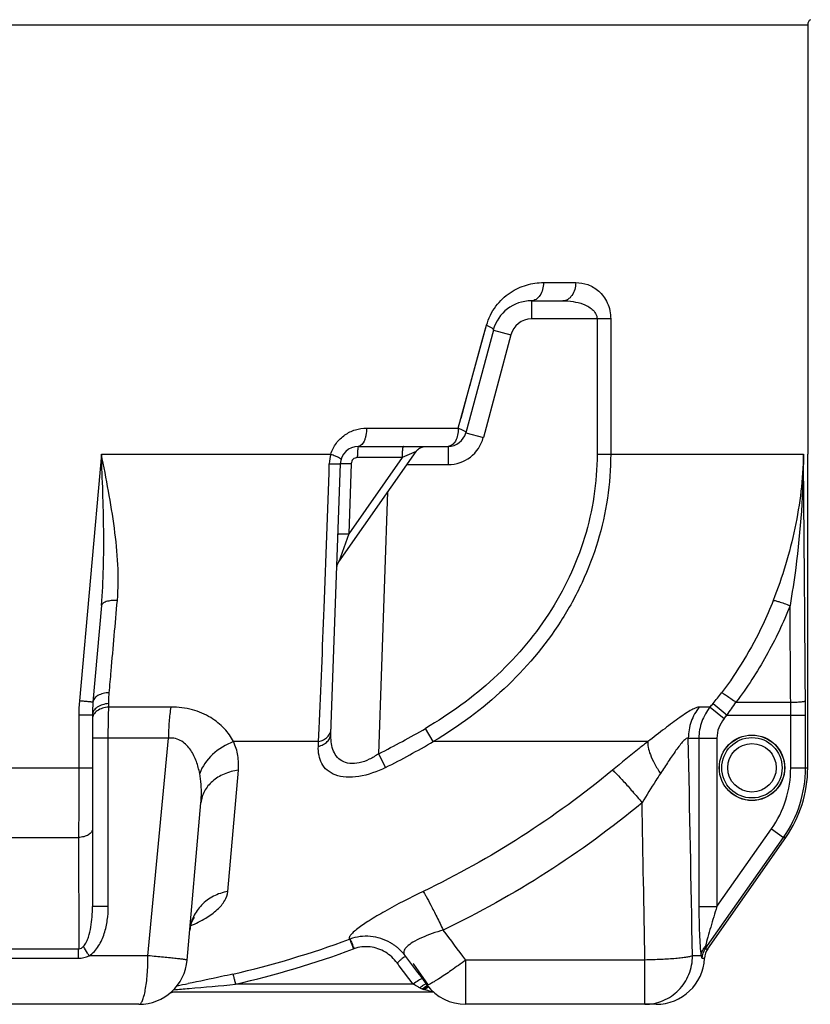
# Model space of a CAD drawing. Header units: millimetres. Extents: x 0 to 297, y 0 to 210.
# Tile 16 of 38: x 59 to 72, y 132 to 148. Entities that reach past the tile are written whole.
import ezdxf

# ---------------------------------------------------------------- set-up
doc = ezdxf.new("R2010")
doc.units = ezdxf.units.MM
doc.header["$LTSCALE"] = 16.335
doc.layers.get('0').update_dxf_attribs({"linetype": 'CONTINUOUS'})
doc.layers.add('08_SURFACES', color=7, linetype='CONTINUOUS')
doc.layers.add('AXES_REF', color=7, linetype='CONTINUOUS')

msp = doc.modelspace()

# ---------------------------------------------------------------- linework, layer by layer
at = {"color": 9, "linetype": 'Continuous'}
for p, q in [((45.948, 148.029), (71.948, 148.029)), ((67.589, 143.776), (68.12, 143.776)), ((67.389, 143.476), (67.389, 143.176)), ((66.184, 141.376), (66.65, 143.072)), ((66.591, 142.858), (66.65, 143.072)), ((68.698, 143.176), (67.389, 143.176)), ((68.473, 143.176), (68.473, 140.948)), ((68.698, 143.176), (68.698, 140.948)), ((67.051, 142.917), (66.597, 141.221)), ((66.762, 142.994), (67.051, 142.917)), ((66.426, 142.257), (66.591, 142.858)), ((66.375, 142.071), (66.426, 142.257)), ((66.23, 141.542), (66.325, 141.89)), ((64.669, 141.376), (66.184, 141.376)), ((66.307, 141.298), (66.597, 141.221)), ((60.295, 140.948), (59.933, 136.878)), ((60.295, 140.948), (64.081, 140.948)), ((65.488, 140.991), (65.257, 140.89)), ((66.017, 141.076), (66.017, 140.776)), ((68.473, 140.948), (71.878, 140.948)), ((65.257, 140.89), (64.377, 139.634)), ((64.417, 140.793), (64.377, 139.634)), ((65.257, 140.89), (64.517, 140.89)), ((65.338, 140.776), (66.017, 140.776)), ((64.871, 136.008), (65.022, 140.325)), ((64.377, 139.634), (64.213, 139.17)), ((60.418, 136.778), (60.418, 136.834)), ((61.443, 136.778), (60.418, 136.778)), ((70.339, 136.778), (70.16, 136.778)), ((70.339, 136.778), (70.568, 136.586)), ((70.386, 136.834), (70.617, 136.645)), ((70.764, 136.857), (71.667, 136.857)), ((60.148, 136.645), (59.922, 136.645)), ((59.922, 136.645), (59.922, 135.774)), ((70.617, 136.645), (71.911, 136.645)), ((71.668, 135.774), (71.668, 136.645)), ((71.911, 135.774), (71.911, 136.645)), ((63.878, 136.207), (63.888, 136.423)), ((65.771, 136.207), (65.643, 136.426)), ((61.402, 136.265), (60.148, 136.265)), ((60.409, 133.487), (60.409, 136.265)), ((61.064, 132.676), (61.402, 136.265)), ((69.978, 136.265), (70.45, 136.265)), ((70.153, 136.265), (70.153, 133.487)), ((70.45, 136.265), (70.45, 133.487)), ((63.878, 136.207), (62.476, 136.207)), ((63.875, 136.129), (63.878, 136.207)), ((69.311, 136.207), (65.771, 136.207)), ((64.984, 135.781), (64.871, 136.008)), ((57.748, 135.774), (60.148, 135.774)), ((62.38, 133.736), (62.555, 135.737)), ((71.668, 135.774), (71.948, 135.774)), ((70.45, 133.487), (71.349, 134.767)), ((71.349, 134.767), (71.549, 134.627)), ((57.976, 134.627), (59.919, 134.627)), ((59.919, 134.627), (59.921, 132.791)), ((70.259, 132.791), (71.549, 134.627)), ((71.586, 134.627), (71.549, 134.627)), ((60.409, 133.487), (60.148, 133.487)), ((70.153, 133.487), (70.45, 133.487)), ((57.974, 132.791), (59.921, 132.791)), ((61.064, 132.676), (60.094, 132.676)), ((70.189, 132.676), (70.048, 132.676)), ((70.259, 132.791), (70.3, 132.791)), ((57.979, 132.635), (59.916, 132.635)), ((65.438, 132.206), (65.207, 132.511)), ((65.681, 132.206), (65.448, 132.536)), ((69.262, 132.606), (66.306, 132.606)), ((66.306, 131.876), (66.306, 132.606)), ((69.262, 131.876), (69.262, 132.606)), ((70.205, 132.635), (70.247, 132.635)), ((65.438, 132.206), (62.508, 132.206)), ((61.454, 132.073), (61.469, 132.076))]:
    msp.add_line(p, q, dxfattribs=at)
at = {"color": 7, "linetype": 'Continuous'}
for p, q in [((71.948, 148.029), (71.948, 140.948)), ((67.389, 143.476), (67.908, 143.476)), ((66.762, 142.994), (66.307, 141.298)), ((64.213, 139.17), (65.488, 140.991)), ((64.537, 141.076), (66.017, 141.076)), ((64.082, 136.339), (64.238, 140.786)), ((60.296, 138.451), (60.157, 136.857)), ((60.148, 136.645), (60.148, 133.487)), ((61.712, 132.606), (61.938, 135.2)), ((70.3, 132.791), (71.586, 134.627)), ((60.915, 131.876), (56.981, 131.876)), ((69.448, 131.876), (66.306, 131.876))]:
    msp.add_line(p, q, dxfattribs=at)
for points in [[(65.488, 140.991), (65.489, 140.992), (65.492, 140.996), (65.495, 141), (65.498, 141.004), (65.502, 141.008), (65.505, 141.012), (65.508, 141.015), (65.512, 141.019), (65.515, 141.022), (65.519, 141.026), (65.523, 141.029), (65.527, 141.032), (65.531, 141.035), (65.535, 141.038), (65.539, 141.041), (65.543, 141.044), (65.547, 141.046), (65.551, 141.049), (65.556, 141.051), (65.56, 141.054), (65.565, 141.056), (65.569, 141.058), (65.574, 141.06), (65.578, 141.062), (65.583, 141.064), (65.588, 141.065), (65.593, 141.067), (65.597, 141.068), (65.602, 141.07), (65.607, 141.071), (65.612, 141.072), (65.617, 141.073), (65.622, 141.074), (65.627, 141.074), (65.632, 141.075), (65.637, 141.075), (65.642, 141.076), (65.647, 141.076), (65.652, 141.076)], [(64.177, 139.063), (64.178, 139.068), (64.178, 139.073), (64.178, 139.078), (64.179, 139.082), (64.18, 139.087), (64.181, 139.092), (64.182, 139.097), (64.183, 139.102), (64.184, 139.107), (64.185, 139.111), (64.186, 139.116), (64.188, 139.121), (64.19, 139.125), (64.191, 139.13), (64.193, 139.134), (64.195, 139.139), (64.197, 139.143), (64.2, 139.148), (64.202, 139.152), (64.204, 139.156), (64.207, 139.161), (64.21, 139.165), (64.212, 139.169), (64.213, 139.17)], [(61.755, 133.099), (61.756, 133.109), (61.757, 133.12), (61.759, 133.131), (61.76, 133.142), (61.762, 133.152), (61.765, 133.162), (61.767, 133.172), (61.769, 133.181), (61.772, 133.19), (61.774, 133.199), (61.777, 133.207), (61.78, 133.215), (61.783, 133.222), (61.785, 133.229), (61.788, 133.236), (61.791, 133.242), (61.794, 133.248), (61.796, 133.254), (61.799, 133.259), (61.802, 133.264), (61.804, 133.269), (61.807, 133.273), (61.809, 133.277), (61.811, 133.281), (61.814, 133.284), (61.816, 133.287), (61.817, 133.29), (61.819, 133.293), (61.821, 133.295), (61.822, 133.297), (61.824, 133.299), (61.825, 133.3), (61.826, 133.302), (61.827, 133.303), (61.828, 133.304), (61.829, 133.305), (61.829, 133.305), (61.829, 133.305), (61.829, 133.305)], [(65.075, 132.886), (65.087, 132.878), (65.098, 132.871), (65.109, 132.864), (65.12, 132.857), (65.131, 132.849), (65.142, 132.841), (65.153, 132.833), (65.164, 132.824), (65.174, 132.816), (65.185, 132.807), (65.195, 132.798), (65.205, 132.788), (65.216, 132.779), (65.226, 132.769), (65.235, 132.759), (65.245, 132.749), (65.255, 132.738), (65.264, 132.728), (65.273, 132.717), (65.282, 132.706), (65.291, 132.695), (65.297, 132.686)], [(65.297, 132.686), (65.364, 132.598), (65.413, 132.532), (65.463, 132.466), (65.513, 132.399), (65.564, 132.332), (65.615, 132.263), (65.665, 132.197)]]:
    msp.add_lwpolyline(points, dxfattribs=at)
at = {"color": 9, "linetype": 'Continuous'}
for radius in [0.538, 0.498]:
    msp.add_circle((71.028, 135.776), radius, dxfattribs=at)
at = {"color": 7, "linetype": 'Continuous'}
for centre, radius, start, end in [((72.048, 148.029), 0.1, 124.5181, 180), ((67.389, 142.826), 0.65, 90, 165), ((66.017, 141.376), 0.3, 270, 345), ((64.537, 140.776), 0.3, 90, 178), ((62.585, 136.645), 2.438, 175, 180), ((69.948, 135.774), 2, 325, 360), ((70.546, 132.619), 0.3, 145, 177.0466), ((60.915, 132.676), 0.8, 270, 355), ((69.448, 132.676), 0.8, 270, 357.0466), ((66.306, 132.676), 0.8, 216.8031, 270), ((58.948, 147.876), 16, 278.9544, 279.0125)]:
    msp.add_arc(centre, radius, start, end, dxfattribs=at)
at = {"color": 9, "linetype": 'Continuous'}
for centre, radius, start, end in [((67.389, 142.826), 0.35, 90, 165), ((66.017, 141.376), 0.6, 270, 345), ((64.701, 140.767), 0.646, 163.7686, 178.0134), ((-1543.647, 125.936), 1615.594, 0.388056, 0.532384), ((62.555, 136.644), 2.633, 174.906, 179.9986), ((66.244, 140.25), 5.369, 320.4934, 322.9149), ((37.415, 136.645), 34.496, 359.9986, 0.3867), ((65.377, 140.964), 6.492, 319.8513, 320.4991), ((65.444, 140.383), 6.382, 324.1456, 326.4655), ((42.614, 136.645), 29.054, 359.9985, 0.4174), ((65.375, 140.964), 6.792, 319.8631, 320.5108), ((58.948, 147.876), 13.264, 296.5252, 300.3188), ((-1127.511, 111.179), 1197.751, 1.028398, 1.200107), ((58.948, 147.876), 13.517, 296.5252, 300.3188), ((-1222.869, 111.051), 1292.31, 0.955727, 1.070736), ((-71.933, 29.188), 172.642, 36.80063, 37.0052), ((58.949, 147.625), 15.651, 282.9765, 290.3339), ((64.659, 132.218), 0.781, 109.7698, 110.3383), ((64.655, 132.174), 0.826, 59.4505, 60.3539), ((58.949, 147.648), 15.846, 282.9765, 290.3339), ((64.734, 132.038), 0.801, 109.7779, 110.3388), ((66.8, 133.72), 2, 215.5172, 217.182), ((67.003, 133.641), 1.908, 214.819, 215.4097), ((57.453, 154.385), 22.576, 280.4444, 280.9116), ((58.034, 177.525), 45.539, 274.6725, 275.6375), ((57.499, 183.55), 51.587, 274.4334, 274.7198), ((65.823, 132.733), 0.647, 244.8448, 248.7871), ((65.806, 132.747), 0.654, 250.6181, 252.2508), ((65.879, 132.908), 0.829, 250.8828, 252.304)]:
    msp.add_arc(centre, radius, start, end, dxfattribs=at)
for points, knots in [([(66.65, 143.072), (66.681, 143.185), (66.782, 143.392), (67.023, 143.619), (67.3, 143.748), (67.495, 143.776), (67.589, 143.776)], [0, 0, 0, 0, 0.279796, 0.537132, 0.774974, 1, 1, 1, 1]), ([(67.589, 143.776), (67.589, 143.737), (67.579, 143.663), (67.538, 143.565), (67.474, 143.495), (67.416, 143.476), (67.389, 143.476)], [0, 0, 0, 0, 0.294154, 0.564662, 0.797666, 1, 1, 1, 1]), ([(68.12, 143.776), (68.12, 143.737), (68.11, 143.662), (68.065, 143.564), (67.996, 143.494), (67.936, 143.476), (67.908, 143.476)], [0, 0, 0, 0, 0.288194, 0.555681, 0.790789, 1, 1, 1, 1]), ([(68.12, 143.776), (68.187, 143.776), (68.326, 143.754), (68.517, 143.641), (68.662, 143.441), (68.698, 143.267), (68.698, 143.176)], [0, 0, 0, 0, 0.218054, 0.445693, 0.703188, 1, 1, 1, 1]), ([(67.908, 143.476), (67.965, 143.476), (68.078, 143.468), (68.218, 143.434), (68.322, 143.387), (68.395, 143.337), (68.455, 143.269), (68.473, 143.207), (68.473, 143.176)], [0, 0, 0, 0, 0.24486, 0.489125, 0.612257, 0.737224, 0.865993, 1, 1, 1, 1]), ([(66.65, 143.072), (66.679, 143.06), (66.718, 143.041), (66.755, 143.014), (66.763, 142.999), (66.762, 142.994)], [0, 0, 0, 0, 0.685539, 0.886966, 1, 1, 1, 1]), ([(64.081, 140.948), (64.101, 141.012), (64.162, 141.134), (64.306, 141.272), (64.481, 141.357), (64.607, 141.376), (64.669, 141.376)], [0, 0, 0, 0, 0.26064, 0.513821, 0.759543, 1, 1, 1, 1]), ([(64.669, 141.376), (64.669, 141.338), (64.665, 141.281), (64.648, 141.21), (64.624, 141.14), (64.58, 141.076), (64.537, 141.076)], [0, 0, 0, 0, 0.33397, 0.488378, 0.628452, 1, 1, 1, 1]), ([(66.184, 141.376), (66.184, 141.337), (66.177, 141.264), (66.143, 141.167), (66.091, 141.097), (66.04, 141.076), (66.017, 141.076)], [0, 0, 0, 0, 0.31062, 0.58987, 0.817493, 1, 1, 1, 1]), ([(66.184, 141.376), (66.203, 141.369), (66.234, 141.356), (66.274, 141.335), (66.299, 141.319), (66.309, 141.303), (66.307, 141.298)], [0, 0, 0, 0, 0.39031, 0.693102, 0.894168, 1, 1, 1, 1]), ([(60.559, 138.536), (60.577, 138.732), (60.577, 139.131), (60.494, 139.939), (60.377, 140.543), (60.295, 140.948)], [0, 0, 0, 0, 0.242262, 0.490856, 1, 1, 1, 1]), ([(60.296, 138.451), (60.314, 138.657), (60.334, 139.072), (60.337, 139.905), (60.313, 140.53), (60.295, 140.948)], [0, 0, 0, 0, 0.248409, 0.498152, 1, 1, 1, 1]), ([(64.081, 140.948), (64.105, 140.939), (64.147, 140.923), (64.201, 140.9), (64.233, 140.882), (64.248, 140.87), (64.251, 140.864), (64.25, 140.862)], [0, 0, 0, 0, 0.395132, 0.706689, 0.90978, 0.967265, 1, 1, 1, 1]), ([(64.537, 141.076), (64.536, 141.076), (64.532, 141.07), (64.529, 141.06), (64.526, 141.043), (64.522, 141.01), (64.519, 140.958), (64.518, 140.914), (64.517, 140.89)], [0, 0, 0, 0, 0.027116, 0.085389, 0.176748, 0.298808, 0.618056, 1, 1, 1, 1]), ([(65.277, 141.076), (65.275, 141.076), (65.271, 141.07), (65.269, 141.06), (65.265, 141.043), (65.261, 141.01), (65.258, 140.958), (65.257, 140.914), (65.257, 140.89)], [0, 0, 0, 0, 0.027116, 0.085389, 0.176748, 0.298808, 0.618056, 1, 1, 1, 1]), ([(68.473, 140.948), (68.473, 140.715), (68.438, 140.249), (68.282, 139.566), (68.028, 138.913), (67.572, 138.1), (66.805, 137.21), (66.045, 136.661), (65.643, 136.426)], [0, 0, 0, 0, 0.125079, 0.250161, 0.37525, 0.500348, 0.750084, 1, 1, 1, 1]), ([(68.698, 140.948), (68.698, 140.705), (68.662, 140.218), (68.501, 139.505), (68.24, 138.822), (67.77, 137.97), (66.977, 137.035), (66.188, 136.455), (65.771, 136.207)], [0, 0, 0, 0, 0.125084, 0.250171, 0.375263, 0.500362, 0.750099, 1, 1, 1, 1]), ([(71.878, 140.948), (71.869, 140.538), (71.772, 139.715), (71.531, 138.922), (71.38, 138.536)], [0, 0, 0, 0, 0.496799, 1, 1, 1, 1]), ([(71.878, 140.948), (71.875, 140.321), (71.817, 139.483), (71.691, 138.657), (71.656, 138.451)], [0, 0, 0, 0, 0.750113, 1, 1, 1, 1]), ([(63.888, 136.423), (63.918, 137.084), (63.976, 138.54), (64.028, 139.996), (64.056, 140.79)], [0, 0, 0, 0, 0.454897, 1, 1, 1, 1]), ([(64.056, 140.79), (64.08, 140.789), (64.116, 140.788), (64.16, 140.787), (64.186, 140.786), (64.207, 140.786), (64.222, 140.786), (64.23, 140.786), (64.234, 140.786), (64.236, 140.786), (64.238, 140.786), (64.238, 140.786)], [0, 0, 0, 0, 0.408185, 0.58072, 0.72718, 0.844458, 0.930074, 0.960418, 0.982229, 0.995409, 1, 1, 1, 1]), ([(64.238, 140.786), (64.238, 140.788), (64.244, 140.79), (64.253, 140.791), (64.269, 140.793), (64.291, 140.794), (64.318, 140.794), (64.36, 140.795), (64.394, 140.794), (64.417, 140.793)], [0, 0, 0, 0, 0.022933, 0.079525, 0.170076, 0.291939, 0.441169, 0.61283, 1, 1, 1, 1]), ([(64.517, 140.89), (64.492, 140.89), (64.44, 140.87), (64.418, 140.818), (64.417, 140.793)], [0, 0, 0, 0, 0.499578, 1, 1, 1, 1]), ([(64.197, 139.627), (64.197, 139.628), (64.203, 139.63), (64.212, 139.631), (64.229, 139.633), (64.25, 139.634), (64.277, 139.635), (64.32, 139.635), (64.354, 139.634), (64.377, 139.634)], [0, 0, 0, 0, 0.022933, 0.079525, 0.170076, 0.291939, 0.441169, 0.61283, 1, 1, 1, 1]), ([(60.559, 138.536), (60.526, 138.537), (60.463, 138.535), (60.39, 138.522), (60.344, 138.504), (60.314, 138.486), (60.298, 138.465), (60.296, 138.451)], [0, 0, 0, 0, 0.345557, 0.638501, 0.757192, 0.85546, 1, 1, 1, 1]), ([(60.426, 137.012), (60.436, 137.132), (60.48, 137.64), (60.525, 138.148), (60.559, 138.536)], [0, 0, 0, 0, 0.235101, 1, 1, 1, 1]), ([(71.38, 138.536), (71.326, 138.4), (71.095, 137.865), (70.791, 137.361), (70.527, 137.012)], [0, 0, 0, 0, 0.250206, 1, 1, 1, 1]), ([(71.38, 138.536), (71.383, 138.537), (71.394, 138.536), (71.414, 138.532), (71.442, 138.525), (71.491, 138.51), (71.563, 138.486), (71.624, 138.463), (71.656, 138.451)], [0, 0, 0, 0, 0.040672, 0.111047, 0.209733, 0.333898, 0.642845, 1, 1, 1, 1]), ([(71.656, 138.451), (71.545, 138.167), (71.283, 137.613), (70.948, 137.1), (70.764, 136.857)], [0, 0, 0, 0, 0.499889, 1, 1, 1, 1]), ([(60.157, 136.857), (60.157, 136.857), (60.155, 136.857), (60.152, 136.858), (60.147, 136.858), (60.14, 136.859), (60.13, 136.86), (60.114, 136.862), (60.09, 136.864), (60.057, 136.867), (60.018, 136.871), (59.976, 136.874), (59.947, 136.877), (59.933, 136.878)], [0, 0, 0, 0, 0.004766, 0.018899, 0.042299, 0.074767, 0.116019, 0.165698, 0.288529, 0.438984, 0.611822, 0.801025, 1, 1, 1, 1]), ([(60.426, 137.012), (60.392, 137.012), (60.327, 137.005), (60.241, 136.974), (60.179, 136.925), (60.159, 136.879), (60.157, 136.857)], [0, 0, 0, 0, 0.304529, 0.576601, 0.805219, 1, 1, 1, 1]), ([(60.418, 136.834), (60.418, 136.849), (60.418, 136.908), (60.422, 136.968), (60.426, 137.012)], [0, 0, 0, 0, 0.246788, 1, 1, 1, 1]), ([(70.527, 137.012), (70.531, 137.012), (70.54, 137.008), (70.557, 137), (70.581, 136.985), (70.623, 136.958), (70.685, 136.915), (70.736, 136.878), (70.764, 136.857)], [0, 0, 0, 0, 0.037483, 0.105593, 0.202931, 0.326673, 0.637525, 1, 1, 1, 1]), ([(71.667, 136.857), (71.697, 136.857), (71.74, 136.858), (71.795, 136.861), (71.831, 136.863), (71.861, 136.866), (71.885, 136.87), (71.9, 136.873), (71.908, 136.876), (71.91, 136.878)], [0, 0, 0, 0, 0.363289, 0.529227, 0.676927, 0.801343, 0.898315, 0.964847, 1, 1, 1, 1]), ([(60.418, 136.834), (60.382, 136.832), (60.315, 136.82), (60.227, 136.78), (60.164, 136.72), (60.148, 136.668), (60.148, 136.645)], [0, 0, 0, 0, 0.299027, 0.569709, 0.800525, 1, 1, 1, 1]), ([(60.418, 136.778), (60.382, 136.776), (60.315, 136.764), (60.226, 136.722), (60.164, 136.662), (60.148, 136.61), (60.148, 136.586)], [0, 0, 0, 0, 0.297679, 0.567731, 0.799029, 1, 1, 1, 1]), ([(60.409, 136.265), (60.409, 136.311), (60.41, 136.482), (60.413, 136.653), (60.418, 136.778)], [0, 0, 0, 0, 0.270109, 1, 1, 1, 1]), ([(61.443, 136.778), (61.428, 136.699), (61.409, 136.528), (61.402, 136.356), (61.402, 136.265)], [0, 0, 0, 0, 0.469824, 1, 1, 1, 1]), ([(62.476, 136.207), (62.436, 136.285), (62.327, 136.436), (62.096, 136.622), (61.792, 136.75), (61.563, 136.778), (61.443, 136.778)], [0, 0, 0, 0, 0.211447, 0.446394, 0.709561, 1, 1, 1, 1]), ([(70.16, 136.778), (70.142, 136.778), (70.098, 136.765), (70.026, 136.729), (69.936, 136.673), (69.831, 136.601), (69.713, 136.515), (69.538, 136.383), (69.404, 136.279), (69.311, 136.207)], [0, 0, 0, 0, 0.052233, 0.130906, 0.234786, 0.36022, 0.503003, 0.659274, 1, 1, 1, 1]), ([(70.16, 136.778), (70.102, 136.707), (70.009, 136.543), (69.978, 136.357), (69.978, 136.265)], [0, 0, 0, 0, 0.4987, 1, 1, 1, 1]), ([(70.339, 136.778), (70.28, 136.707), (70.185, 136.543), (70.153, 136.357), (70.153, 136.265)], [0, 0, 0, 0, 0.499936, 1, 1, 1, 1]), ([(70.568, 136.586), (70.53, 136.541), (70.471, 136.439), (70.45, 136.323), (70.45, 136.265)], [0, 0, 0, 0, 0.500013, 1, 1, 1, 1]), ([(63.878, 136.207), (63.906, 136.214), (63.96, 136.233), (64.027, 136.281), (64.072, 136.344), (64.084, 136.392), (64.085, 136.416)], [0, 0, 0, 0, 0.278323, 0.537159, 0.775364, 1, 1, 1, 1]), ([(61.917, 135.682), (61.904, 135.749), (61.868, 135.882), (61.792, 136.039), (61.705, 136.149), (61.622, 136.219), (61.518, 136.263), (61.441, 136.268), (61.402, 136.265)], [0, 0, 0, 0, 0.241049, 0.484346, 0.607871, 0.733724, 0.863853, 1, 1, 1, 1]), ([(63.875, 136.129), (63.903, 136.136), (63.957, 136.155), (64.024, 136.203), (64.069, 136.266), (64.081, 136.315), (64.082, 136.339)], [0, 0, 0, 0, 0.277607, 0.536198, 0.774694, 1, 1, 1, 1]), ([(64.871, 136.008), (64.821, 135.974), (64.719, 135.912), (64.557, 135.851), (64.399, 135.836), (64.261, 135.877), (64.165, 135.966), (64.109, 136.08), (64.083, 136.206), (64.081, 136.294), (64.082, 136.339)], [0, 0, 0, 0, 0.156907, 0.307951, 0.44429, 0.561694, 0.668022, 0.773722, 0.883935, 1, 1, 1, 1]), ([(69.978, 136.265), (69.967, 136.269), (69.943, 136.258), (69.918, 136.238), (69.881, 136.201), (69.833, 136.143), (69.773, 136.063), (69.711, 135.973), (69.626, 135.846), (69.561, 135.748), (69.518, 135.682)], [0, 0, 0, 0, 0.047847, 0.086706, 0.134926, 0.252368, 0.387818, 0.533626, 0.685648, 1, 1, 1, 1]), ([(62.476, 136.207), (62.348, 136.16), (62.118, 136.022), (61.959, 135.8), (61.917, 135.682)], [0, 0, 0, 0, 0.5212, 1, 1, 1, 1]), ([(62.555, 135.737), (62.562, 135.817), (62.557, 135.979), (62.51, 136.134), (62.476, 136.207)], [0, 0, 0, 0, 0.497838, 1, 1, 1, 1]), ([(64.984, 135.781), (64.845, 135.712), (64.629, 135.633), (64.341, 135.613), (64.16, 135.646), (64.018, 135.726), (63.925, 135.843), (63.879, 135.982), (63.873, 136.079), (63.875, 136.129)], [0, 0, 0, 0, 0.323552, 0.468537, 0.593865, 0.701333, 0.799359, 0.897029, 1, 1, 1, 1]), ([(69.311, 136.207), (69.262, 136.17), (69.066, 136.015), (68.872, 135.857), (68.727, 135.737)], [0, 0, 0, 0, 0.245704, 1, 1, 1, 1]), ([(69.311, 136.207), (69.305, 136.178), (69.313, 136.103), (69.353, 135.982), (69.423, 135.836), (69.484, 135.735), (69.518, 135.682)], [0, 0, 0, 0, 0.157871, 0.383098, 0.668899, 1, 1, 1, 1]), ([(59.922, 135.774), (59.922, 135.673), (59.922, 135.291), (59.921, 134.908), (59.919, 134.627)], [0, 0, 0, 0, 0.265284, 1, 1, 1, 1]), ([(62.555, 135.737), (62.475, 135.726), (62.321, 135.684), (62.124, 135.565), (61.986, 135.399), (61.944, 135.265), (61.938, 135.2)], [0, 0, 0, 0, 0.277864, 0.536921, 0.775355, 1, 1, 1, 1]), ([(68.727, 135.737), (68.25, 135.342), (67.246, 134.61), (66.161, 134.005), (65.603, 133.736)], [0, 0, 0, 0, 0.499897, 1, 1, 1, 1]), ([(68.727, 135.737), (68.737, 135.729), (68.762, 135.708), (68.824, 135.647), (68.924, 135.539), (69.063, 135.381), (69.163, 135.263), (69.216, 135.2)], [0, 0, 0, 0, 0.053869, 0.133266, 0.36054, 0.659439, 1, 1, 1, 1]), ([(71.349, 134.767), (71.452, 134.913), (71.613, 135.238), (71.668, 135.596), (71.668, 135.774)], [0, 0, 0, 0, 0.500002, 1, 1, 1, 1]), ([(71.549, 134.627), (71.665, 134.793), (71.848, 135.163), (71.911, 135.572), (71.911, 135.774)], [0, 0, 0, 0, 0.5, 1, 1, 1, 1]), ([(61.938, 135.2), (61.942, 135.24), (61.951, 135.401), (61.941, 135.564), (61.917, 135.682)], [0, 0, 0, 0, 0.2523, 1, 1, 1, 1]), ([(69.518, 135.682), (69.492, 135.643), (69.389, 135.484), (69.289, 135.322), (69.216, 135.2)], [0, 0, 0, 0, 0.248638, 1, 1, 1, 1]), ([(69.216, 135.2), (68.715, 134.785), (67.661, 134.017), (66.522, 133.381), (65.936, 133.099)], [0, 0, 0, 0, 0.499895, 1, 1, 1, 1]), ([(60.148, 134.767), (60.148, 134.749), (60.132, 134.709), (60.079, 134.665), (60.006, 134.636), (59.949, 134.628), (59.919, 134.627)], [0, 0, 0, 0, 0.187439, 0.415228, 0.691484, 1, 1, 1, 1]), ([(62.38, 133.736), (62.298, 133.722), (62.14, 133.669), (61.941, 133.524), (61.803, 133.328), (61.761, 133.175), (61.755, 133.099)], [0, 0, 0, 0, 0.261061, 0.514448, 0.759794, 1, 1, 1, 1]), ([(61.767, 133.171), (61.852, 133.207), (62.008, 133.283), (62.202, 133.421), (62.333, 133.57), (62.375, 133.684), (62.38, 133.736)], [0, 0, 0, 0, 0.321993, 0.595634, 0.818336, 1, 1, 1, 1]), ([(65.603, 133.736), (65.388, 133.633), (65.088, 133.48), (64.732, 133.269), (64.586, 133.171), (64.525, 133.125)], [0, 0, 0, 0, 0.575594, 0.814618, 1, 1, 1, 1]), ([(65.603, 133.736), (65.61, 133.726), (65.627, 133.7), (65.669, 133.626), (65.737, 133.497), (65.832, 133.312), (65.9, 133.173), (65.936, 133.099)], [0, 0, 0, 0, 0.052104, 0.130303, 0.356716, 0.65667, 1, 1, 1, 1]), ([(60.003, 132.834), (60.022, 132.855), (60.052, 132.905), (60.094, 133.011), (60.125, 133.15), (60.144, 133.318), (60.148, 133.431), (60.148, 133.487)], [0, 0, 0, 0, 0.127038, 0.253121, 0.503318, 0.752147, 1, 1, 1, 1]), ([(60.094, 132.676), (60.157, 132.716), (60.259, 132.833), (60.35, 133.04), (60.399, 133.261), (60.409, 133.412), (60.409, 133.487)], [0, 0, 0, 0, 0.248451, 0.498536, 0.74917, 1, 1, 1, 1]), ([(70.153, 133.487), (70.153, 133.412), (70.154, 133.264), (70.16, 133.047), (70.171, 132.852), (70.181, 132.729), (70.189, 132.676)], [0, 0, 0, 0, 0.277208, 0.54795, 0.799802, 1, 1, 1, 1]), ([(70.45, 133.487), (70.415, 133.375), (70.363, 133.208), (70.302, 132.99), (70.274, 132.885), (70.263, 132.834)], [0, 0, 0, 0, 0.517338, 0.77012, 1, 1, 1, 1]), ([(64.525, 133.125), (64.5, 133.105), (64.465, 133.078), (64.426, 133.04), (64.405, 133.016), (64.391, 132.996), (64.383, 132.978), (64.381, 132.962), (64.385, 132.953), (64.388, 132.95)], [0, 0, 0, 0, 0.402457, 0.562513, 0.695103, 0.801075, 0.882669, 0.945214, 1, 1, 1, 1]), ([(65.063, 132.892), (64.964, 132.949), (64.738, 133.021), (64.503, 132.991), (64.395, 132.952)], [0, 0, 0, 0, 0.500208, 1, 1, 1, 1]), ([(65.936, 133.099), (65.812, 133.065), (65.64, 133.008), (65.442, 132.907), (65.364, 132.853), (65.335, 132.824)], [0, 0, 0, 0, 0.57586, 0.815623, 1, 1, 1, 1]), ([(59.921, 132.791), (59.937, 132.791), (59.969, 132.801), (59.992, 132.822), (60.003, 132.834)], [0, 0, 0, 0, 0.498748, 1, 1, 1, 1]), ([(60.094, 132.676), (60.085, 132.69), (60.054, 132.742), (60.023, 132.794), (60.003, 132.834)], [0, 0, 0, 0, 0.272062, 1, 1, 1, 1]), ([(64.388, 132.95), (64.392, 132.945), (64.4, 132.927), (64.415, 132.894), (64.434, 132.845), (64.448, 132.809), (64.456, 132.789)], [0, 0, 0, 0, 0.107992, 0.327983, 0.636509, 1, 1, 1, 1]), ([(64.395, 132.952), (64.399, 132.948), (64.407, 132.93), (64.422, 132.896), (64.442, 132.848), (64.456, 132.812), (64.463, 132.792)], [0, 0, 0, 0, 0.108001, 0.327995, 0.636517, 1, 1, 1, 1]), ([(64.98, 132.736), (64.904, 132.782), (64.73, 132.843), (64.547, 132.822), (64.463, 132.792)], [0, 0, 0, 0, 0.500021, 1, 1, 1, 1]), ([(65.335, 132.824), (65.323, 132.812), (65.303, 132.789), (65.284, 132.751), (65.281, 132.715), (65.291, 132.695), (65.297, 132.686)], [0, 0, 0, 0, 0.326638, 0.583332, 0.794758, 1, 1, 1, 1]), ([(70.189, 132.676), (70.191, 132.705), (70.207, 132.763), (70.242, 132.812), (70.263, 132.834)], [0, 0, 0, 0, 0.487046, 1, 1, 1, 1]), ([(70.263, 132.834), (70.262, 132.828), (70.26, 132.818), (70.258, 132.806), (70.257, 132.798), (70.257, 132.795), (70.258, 132.791), (70.259, 132.791)], [0, 0, 0, 0, 0.387238, 0.710925, 0.836329, 0.928529, 1, 1, 1, 1]), ([(59.916, 132.635), (59.916, 132.649), (59.917, 132.701), (59.919, 132.753), (59.921, 132.791)], [0, 0, 0, 0, 0.265538, 1, 1, 1, 1]), ([(60.915, 131.876), (60.926, 131.876), (60.943, 131.888), (60.96, 131.912), (60.98, 131.951), (61.001, 132.018), (61.023, 132.117), (61.041, 132.237), (61.059, 132.425), (61.064, 132.574), (61.064, 132.676)], [0, 0, 0, 0, 0.039553, 0.068077, 0.103826, 0.197631, 0.31983, 0.466702, 0.633149, 1, 1, 1, 1]), ([(61.712, 132.606), (61.712, 132.607), (61.706, 132.608), (61.699, 132.61), (61.683, 132.612), (61.663, 132.615), (61.637, 132.618), (61.606, 132.622), (61.569, 132.626), (61.511, 132.633), (61.428, 132.641), (61.317, 132.652), (61.194, 132.664), (61.109, 132.672), (61.064, 132.676)], [0, 0, 0, 0, 0.004914, 0.018753, 0.041584, 0.073263, 0.113561, 0.162183, 0.218767, 0.282892, 0.431803, 0.604481, 0.79578, 1, 1, 1, 1]), ([(65.312, 132.666), (65.305, 132.664), (65.287, 132.652), (65.255, 132.628), (65.216, 132.596), (65.188, 132.571), (65.173, 132.558)], [0, 0, 0, 0, 0.13837, 0.365956, 0.662393, 1, 1, 1, 1]), ([(70.048, 132.676), (70.036, 132.67), (70.003, 132.661), (69.944, 132.65), (69.864, 132.64), (69.725, 132.626), (69.522, 132.613), (69.352, 132.608), (69.262, 132.606)], [0, 0, 0, 0, 0.049736, 0.126702, 0.229132, 0.354181, 0.657048, 1, 1, 1, 1]), ([(69.262, 131.876), (69.364, 131.876), (69.571, 131.918), (69.833, 132.096), (70.007, 132.362), (70.048, 132.572), (70.048, 132.676)], [0, 0, 0, 0, 0.247934, 0.497083, 0.747941, 1, 1, 1, 1]), ([(70.189, 132.676), (70.192, 132.666), (70.195, 132.652), (70.2, 132.639), (70.203, 132.635), (70.205, 132.635)], [0, 0, 0, 0, 0.697415, 0.894666, 1, 1, 1, 1]), ([(66.306, 132.606), (66.266, 132.576), (66.187, 132.519), (66.071, 132.437), (65.965, 132.363), (65.87, 132.301), (65.791, 132.252), (65.732, 132.218), (65.693, 132.2), (65.674, 132.194), (65.666, 132.195), (65.665, 132.197)], [0, 0, 0, 0, 0.19612, 0.383279, 0.554795, 0.704562, 0.827283, 0.918706, 0.97596, 0.991625, 1, 1, 1, 1]), ([(62.464, 132.374), (62.402, 132.36), (62.157, 132.305), (61.911, 132.254), (61.726, 132.218)], [0, 0, 0, 0, 0.25074, 1, 1, 1, 1]), ([(62.464, 132.374), (62.467, 132.369), (62.471, 132.35), (62.481, 132.315), (62.494, 132.265), (62.503, 132.227), (62.508, 132.206)], [0, 0, 0, 0, 0.106125, 0.325667, 0.634873, 1, 1, 1, 1]), ([(65.587, 132.301), (65.579, 132.298), (65.559, 132.288), (65.509, 132.257), (65.467, 132.228), (65.438, 132.206)], [0, 0, 0, 0, 0.147354, 0.377181, 1, 1, 1, 1]), ([(65.549, 132.148), (65.539, 132.152), (65.502, 132.171), (65.465, 132.191), (65.438, 132.206)], [0, 0, 0, 0, 0.246919, 1, 1, 1, 1]), ([(65.654, 132.212), (65.639, 132.206), (65.603, 132.185), (65.569, 132.162), (65.549, 132.148)], [0, 0, 0, 0, 0.389574, 1, 1, 1, 1]), ([(65.676, 132.182), (65.664, 132.177), (65.634, 132.16), (65.606, 132.142), (65.589, 132.131)], [0, 0, 0, 0, 0.403784, 1, 1, 1, 1]), ([(65.697, 132.157), (65.686, 132.154), (65.662, 132.141), (65.639, 132.127), (65.627, 132.118)], [0, 0, 0, 0, 0.42327, 1, 1, 1, 1]), ([(65.772, 132.08), (65.76, 132.083), (65.711, 132.093), (65.663, 132.107), (65.627, 132.118)], [0, 0, 0, 0, 0.234062, 1, 1, 1, 1])]:
    msp.add_open_spline(points, degree=3, knots=knots, dxfattribs=at)
for points in [[(71.667, 136.857), (71.664, 137.388), (71.66, 137.92), (71.656, 138.451)], [(59.916, 132.635), (59.977, 132.635), (60.039, 132.65), (60.094, 132.676)], [(65.173, 132.558), (65.122, 132.629), (65.055, 132.691), (64.98, 132.736)], [(70.205, 132.635), (70.208, 132.69), (70.227, 132.746), (70.259, 132.791)]]:
    msp.add_open_spline(points, degree=3, dxfattribs=at)
at = {"color": 7, "linetype": 'Continuous'}
msp.add_open_spline([(65.684, 132.172), (65.673, 132.167), (65.647, 132.152), (65.622, 132.135), (65.607, 132.125)], degree=3, knots=[0, 0, 0, 0, 0.410687, 1, 1, 1, 1], dxfattribs=at)
at = {"layer": '08_SURFACES', "color": 7, "linetype": 'Continuous'}
for p, q in [((71.948, 135.774), (71.948, 140.948)), ((65.777, 132.076), (61.444, 132.076))]:
    msp.add_line(p, q, dxfattribs=at)
at = {"layer": 'AXES_REF', "color": 7, "linetype": 'Continuous'}
for radius in [0.54, 0.4]:
    msp.add_circle((71.028, 135.776), radius, dxfattribs=at)

doc.saveas('drawing.dxf')
